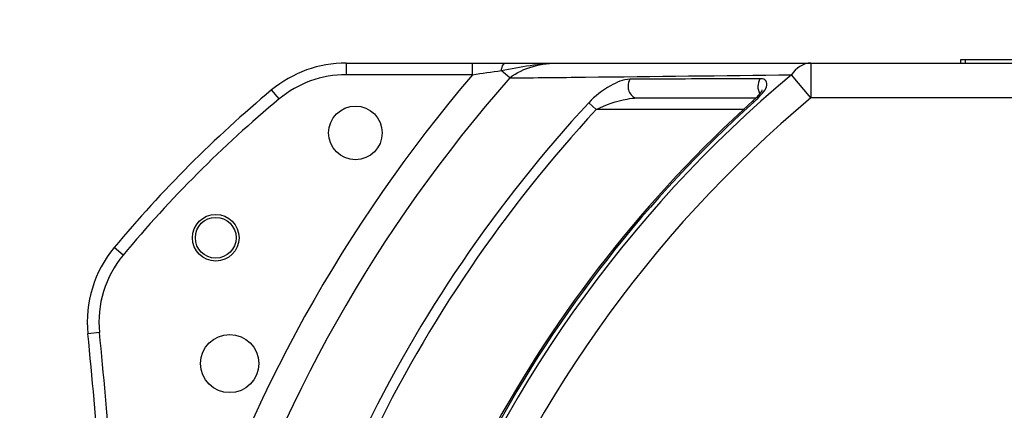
# Model space of a CAD drawing. Header units: millimetres. Extents: x 0 to 17835, y 0 to 12615.
# Tile 32 of 85: x 9262 to 9685, y 3388 to 3555. Entities that reach past the tile are written whole.
import ezdxf

# ---------------------------------------------------------------- set-up
doc = ezdxf.new("R2010")
doc.units = ezdxf.units.MM
doc.header["$LTSCALE"] = 980.925
doc.layers.get('0').update_dxf_attribs({"linetype": 'CONTINUOUS'})
for name, color, linetype in [('304103000035DXF_CONTINUOUS_LINE', 7, 'CONTINUOUS'), ('304112000086DXF_CONTINUOUS_LINE', 7, 'CONTINUOUS'), ('运动范围-老_DXF_CONTINUOUS_LINE', 7, 'CONTINUOUS'), ('运动范围-老_DXF_DIMENSION', 7, 'CONTINUOUS')]:
    doc.layers.add(name, color=color, linetype=linetype)
doc.styles.get("Standard").update_dxf_attribs({"font": 'txt', "width": 0.7})
doc.dimstyles.new('DIMSTYLE_1', dxfattribs={"dimtxt": 135, "dimasz": 90, "dimexe": 1, "dimexo": 0, "dimgap": 4.5, "dimtad": 0, "dimtih": 1, "dimtoh": 1, "dimdec": 1, "dimdsep": 46, "dimtxsty": 'Standard', "dimblk": '_FILLED', "dimblk1": '_FILLED', "dimblk2": '_FILLED', "dimcen": 0.09, "dimclrt": 5, "dimazin": 2, "dimtp": 0.5, "dimtm": 0.5, "dimtfac": 1, "dimtdec": 1, "dimtofl": 0, "dimtmove": 0, "dimatfit": 3, "dimldrblk": '_FILLED', "dimfxl": 0, "dimtolj": 1, "dimarcsym": 0})

# ---------------------------------------------------------------- blocks, each defined once
blk = doc.blocks.new('*D1')
at = {"layer": '运动范围-老_DXF_DIMENSION', "color": 2, "linetype": 'Continuous', "transparency": 16777216}
for start, end in [(100.63351, 165), (0, 63.53964)]:
    blk.add_arc((9706.37, 3121.8), 781.9, start, end, dxfattribs=at)
for points in [[(8965.13, 3414.33), (8951.12, 3324.17), (8993.62, 3404.91)], [(10468.12, 3210.79), (10488.27, 3121.8), (10498.07, 3212.52)]]:
    blk.add_solid(points, dxfattribs=at)
blk = doc.blocks.new('_FILLED')
at = {"color": 0, "linetype": 'ByBlock'}
blk.add_solid([(0, 0), (-1, 0.1667), (-1, -0.1667)], dxfattribs=at)

msp = doc.modelspace()

# ---------------------------------------------------------------- linework, layer by layer
at = {"layer": '304103000035DXF_CONTINUOUS_LINE', "color": 9, "linetype": 'Continuous'}
for p, q in [((9402.414, 3536.804), (9402.414, 3531.804)), ((9456.693, 3531.804), (9456.693, 3536.804)), ((9602.03, 3536.804), (9602.03, 3521.804)), ((9456.693, 3531.804), (9402.414, 3531.804)), ((9472.667, 3530.391), (9469.029, 3533.597)), ((9602.03, 3521.804), (9593.699, 3531.77)), ((9373.617, 3521.383), (9370.417, 3525.225)), ((9506.616, 3519.746), (9509.794, 3516.804)), ((9577.52, 3520.02), (9577.072, 3520.518)), ((9810.746, 3521.804), (9602.03, 3521.804)), ((9573.397, 3516.804), (9509.794, 3516.804)), ((9306.628, 3454.357), (9302.784, 3457.555)), ((9296.446, 3421.097), (9291.471, 3420.599))]:
    msp.add_line(p, q, dxfattribs=at)
at = {"layer": '304103000035DXF_CONTINUOUS_LINE', "color": 7, "linetype": 'Continuous'}
for p, q in [((9402.414, 3536.804), (9961.388, 3536.804)), ((9527.361, 3521.804), (9578.409, 3521.804))]:
    msp.add_line(p, q, dxfattribs=at)
msp.add_lwpolyline([(9580.986, 3524.989), (9581.014, 3525.155), (9580.991, 3525.104), (9580.748, 3524.638), (9580.083, 3523.677), (9578.625, 3522.012), (9577.071, 3520.518)], dxfattribs=at)
for centre, radius in [((9406.388, 3506.804), 11.5), ((9346.388, 3461.804), 10), ((9346.388, 3461.804), 8.75), ((9352.388, 3407.804), 12.5)]:
    msp.add_circle(centre, radius, dxfattribs=at)
for centre, radius, start, end in [((9402.414, 3486.804), 50, 90, 129.78769), ((9706.388, 3121.804), 525, 129.78769, 140.24351), ((9936.388, 3121.804), 536.732, 132.02479, 151.71076), ((9341.222, 3425.578), 50, 140.24351, 185.71604), ((6306.388, 3121.804), 3000, 3.535483, 5.716041)]:
    msp.add_arc(centre, radius, start, end, dxfattribs=at)
at = {"layer": '304103000035DXF_CONTINUOUS_LINE', "color": 9, "linetype": 'Continuous'}
for centre, radius, start, end in [((9936.388, 3121.804), 631.036, 139.479136, 162.476795), ((9402.414, 3486.804), 45, 90, 129.78769), ((9936.388, 3121.804), 534.33, 129.89206, 159.68722), ((8626.292, 9285.04), 5812.856, 278.2131467, 278.3360107), ((9936.388, 3121.804), 618.046, 138.616463, 162.476768), ((9706.388, 3121.804), 520, 129.78769, 140.24351), ((9936.388, 3121.804), 585.714, 137.202205, 154.3134), ((9936.388, 3121.804), 521.34, 129.89206, 159.68717), ((9936.388, 3121.804), 536.062, 132.02478, 151.71076), ((9936.388, 3121.804), 581.384, 137.202207, 154.313401), ((9341.222, 3425.578), 45, 140.24351, 185.71604), ((6306.388, 3121.804), 3005, 3.625113, 5.716041)]:
    msp.add_arc(centre, radius, start, end, dxfattribs=at)
for points in [[(9469.029, 3533.597), (9477.275, 3535.194), (9485.623, 3536.804), (9494.022, 3536.804)], [(9472.667, 3530.391), (9478.432, 3535.083), (9486.59, 3536.804), (9494.022, 3536.804)], [(9602.03, 3536.804), (9598.786, 3536.804), (9595.488, 3534.477), (9593.699, 3531.77)], [(9524.285, 3529.85), (9523.747, 3528.948), (9523.481, 3527.854), (9523.481, 3526.804)], [(9580.145, 3530.062), (9579.533, 3529.115), (9579.237, 3527.931), (9579.237, 3526.804)], [(9579.237, 3526.804), (9579.237, 3525.723), (9579.51, 3524.595), (9580.068, 3523.67)]]:
    msp.add_open_spline(points, degree=3, dxfattribs=at)
for points, knots in [([(9469.029, 3533.598), (9469.101, 3534.03), (9469.369, 3535.212), (9470.203, 3536.804), (9471.065, 3536.804)], [0, 0, 0, 0, 0.3372287, 1, 1, 1, 1]), ([(9472.667, 3530.391), (9483.516, 3530.506), (9523.86, 3530.942), (9564.204, 3531.414), (9593.699, 3531.77)], [0, 0, 0, 0, 0.2689043, 1, 1, 1, 1]), ([(9524.284, 3529.85), (9521.329, 3529.839), (9514.766, 3526.759), (9509.283, 3522.625), (9506.616, 3519.746)], [0, 0, 0, 0, 0.4295697, 1, 1, 1, 1]), ([(9580.147, 3530.066), (9575.654, 3530.048), (9557.033, 3529.975), (9538.412, 3529.903), (9524.284, 3529.85)], [0, 0, 0, 0, 0.2413089, 1, 1, 1, 1]), ([(9580.283, 3522.791), (9581.6, 3524.29), (9584.038, 3526.606), (9582.343, 3530.021), (9580.851, 3530.067), (9580.146, 3530.064)], [0, 0, 0, 0, 0.6034138, 0.7866386, 1, 1, 1, 1]), ([(9523.481, 3526.804), (9523.481, 3526.116), (9523.746, 3523.92), (9525.821, 3521.804), (9527.361, 3521.804)], [0, 0, 0, 0, 0.3087307, 1, 1, 1, 1]), ([(9579.025, 3521.45), (9579.243, 3521.668), (9579.669, 3522.108), (9580.082, 3522.562), (9580.283, 3522.791)], [0, 0, 0, 0, 0.5020186, 1, 1, 1, 1]), ([(9509.794, 3516.804), (9513.942, 3518.956), (9519.832, 3520.97), (9525.919, 3521.804), (9527.361, 3521.804)], [0, 0, 0, 0, 0.7642198, 1, 1, 1, 1]), ([(9577.52, 3520.02), (9577.777, 3520.252), (9578.286, 3520.721), (9578.782, 3521.205), (9579.025, 3521.45)], [0, 0, 0, 0, 0.5003052, 1, 1, 1, 1])]:
    msp.add_open_spline(points, degree=3, knots=knots, dxfattribs=at)
at = {"layer": '304112000086DXF_CONTINUOUS_LINE', "color": 7, "linetype": 'Continuous'}
for p, q in [((9666.388, 3536.804), (9666.388, 3538.304)), ((9666.388, 3538.304), (9741.388, 3538.304))]:
    msp.add_line(p, q, dxfattribs=at)
at = {"layer": '304112000086DXF_CONTINUOUS_LINE', "color": 9, "linetype": 'Continuous'}
msp.add_line((9668.388, 3536.804), (9668.388, 3538.304), dxfattribs=at)
at = {"layer": '运动范围-老_DXF_CONTINUOUS_LINE', "color": 2, "linetype": 'Continuous'}
msp.add_circle((9706.388, 3121.804), 914, dxfattribs=at)

# ---------------------------------------------------------------- dimensions: what is measured, and where the dimension line sits
at = {"layer": '运动范围-老_DXF_DIMENSION', "color": 2, "linetype": 'Continuous'}
dim = msp.add_angular_dim_2l(base=(9808.43, 3897.01), line1=((10480.449, 3121.804), (10488.268, 3121.804)), line2=((8958.672, 3322.149), (8951.119, 3324.173)), dimstyle='DIMSTYLE_1', dxfattribs=at)
dim.commit()
dim.dimension.update_dxf_attribs({"geometry": '*D1', "text_midpoint": (9629.592, 3829.51), "dimtype": 162})

doc.saveas('drawing.dxf')
